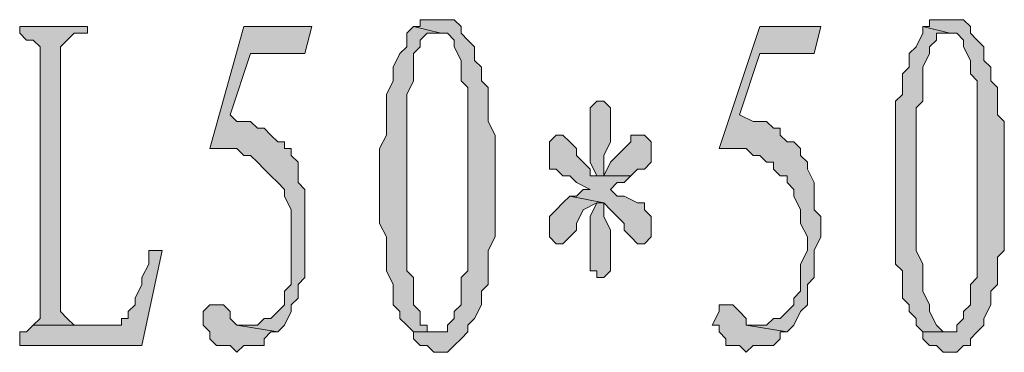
# Model space of a CAD drawing. Extents: x 566443 to 590371, y 3845226 to 3876576.
# Tile 199 of 221: x 586739.92 to 586746.06, y 3853964.23 to 3853966.31. Entities that reach past the tile are written whole.
import ezdxf

# ---------------------------------------------------------------- set-up
doc = ezdxf.new("R2010")
doc.units = 0
doc.layers.add('C00-00-00', color=7, linetype='CONTINUOUS')

msp = doc.modelspace()

# ---------------------------------------------------------------- hatches: boundary and pattern name
at = {"layer": 'C00-00-00'}
h = msp.add_hatch(color=256, dxfattribs=at)
h.dxf.hatch_style = 2
h.paths.add_polyline_path([(586740.3412, 3853966.2636), (586739.9179, 3853966.2636), (586739.9179, 3853966.2213), (586739.9602, 3853966.1789), (586740.0026, 3853966.1789), (586740.0449, 3853966.1366), (586740.0449, 3853964.4433), (586740.0026, 3853964.4009), (586740.3412, 3853964.4009), (586740.2566, 3853964.4009), (586740.2142, 3853964.4433), (586740.1719, 3853964.4856), (586740.1719, 3853966.1366), (586740.2142, 3853966.1789), (586740.2566, 3853966.2213), (586740.3412, 3853966.2213)])
h = msp.add_hatch(color=256, dxfattribs=at)
h.dxf.hatch_style = 2
h.paths.add_polyline_path([(586741.7382, 3853966.2636), (586741.3149, 3853966.2636), (586741.1032, 3853965.5016), (586741.2726, 3853965.5016), (586741.3149, 3853965.4593), (586741.3572, 3853965.4593), (586741.3996, 3853965.4169), (586741.4419, 3853965.3746), (586741.4842, 3853965.3323), (586741.5266, 3853965.2899), (586741.5689, 3853965.2476), (586741.5689, 3853965.2053), (586741.6112, 3853965.1206), (586741.6112, 3853964.6549), (586741.5689, 3853964.6126), (586741.5689, 3853964.5279), (586741.5266, 3853964.4856), (586741.4842, 3853964.4433), (586741.4419, 3853964.4433), (586741.3996, 3853964.4009), (586741.2726, 3853964.4009), (586741.5266, 3853964.3586), (586741.5689, 3853964.4009), (586741.6112, 3853964.4856), (586741.6112, 3853964.5279), (586741.6536, 3853964.5703), (586741.6536, 3853964.6549), (586741.6959, 3853964.6973), (586741.6959, 3853965.2476), (586741.6536, 3853965.2899), (586741.6536, 3853965.4169), (586741.6112, 3853965.4593), (586741.6112, 3853965.5016), (586741.5689, 3853965.5016), (586741.5689, 3853965.5439), (586741.5266, 3853965.5439), (586741.4842, 3853965.5863), (586741.4419, 3853965.6286), (586741.3996, 3853965.6286), (586741.3572, 3853965.6709), (586741.2726, 3853965.6709), (586741.2302, 3853965.7133), (586741.3572, 3853966.0943), (586741.6959, 3853966.0943)])
h = msp.add_hatch(color=256, dxfattribs=at)
h.dxf.hatch_style = 2
h.paths.add_polyline_path([(586742.3732, 3853966.2636), (586742.3309, 3853966.2213), (586742.3309, 3853966.1366), (586742.2886, 3853966.0943), (586742.2462, 3853966.0096), (586742.2462, 3853965.9249), (586742.2039, 3853965.8403), (586742.2039, 3853965.5863), (586742.1616, 3853965.5016), (586742.1616, 3853965.0359), (586742.2039, 3853964.9513), (586742.2039, 3853964.7819), (586742.2039, 3853964.7396), (586742.2462, 3853964.6549), (586742.2462, 3853964.5279), (586742.2886, 3853964.4856), (586742.2886, 3853964.4433), (586742.3309, 3853964.4009), (586742.3732, 3853964.3586), (586742.5002, 3853964.3586), (586742.4579, 3853964.3586), (586742.4579, 3853964.4009), (586742.4156, 3853964.4009), (586742.4156, 3853964.4856), (586742.3732, 3853964.5279), (586742.3732, 3853964.6973), (586742.3309, 3853964.7396), (586742.3309, 3853965.8403), (586742.3732, 3853965.9249), (586742.3732, 3853966.0943), (586742.4156, 3853966.1366), (586742.4156, 3853966.1789), (586742.4579, 3853966.2213), (586742.5426, 3853966.2213)])
h = msp.add_hatch(color=256, dxfattribs=at)
h.dxf.hatch_style = 2
h.paths.add_polyline_path([(586742.5426, 3853966.3059), (586742.4156, 3853966.3059), (586742.4156, 3853966.2636), (586742.3732, 3853966.2636), (586742.5426, 3853966.2213), (586742.5849, 3853966.2213), (586742.6272, 3853966.1789), (586742.6272, 3853966.1366), (586742.6696, 3853966.0519), (586742.6696, 3853965.9249), (586742.7119, 3853965.8826), (586742.7119, 3853965.2899), (586742.7119, 3853965.2476), (586742.7119, 3853964.7396), (586742.6696, 3853964.6973), (586742.6696, 3853964.5279), (586742.6272, 3853964.4856), (586742.6272, 3853964.4433), (586742.5849, 3853964.4009), (586742.5849, 3853964.3586), (586742.5426, 3853964.3586), (586742.3732, 3853964.3586), (586742.3732, 3853964.3163), (586742.4156, 3853964.2739), (586742.4579, 3853964.2739), (586742.5002, 3853964.2316), (586742.5849, 3853964.2316), (586742.6272, 3853964.2739), (586742.6696, 3853964.3163), (586742.7119, 3853964.3586), (586742.7119, 3853964.4009), (586742.7542, 3853964.4433), (586742.7966, 3853964.5279), (586742.7966, 3853964.6126), (586742.8389, 3853964.6549), (586742.8389, 3853964.8666), (586742.8812, 3853964.9513), (586742.8812, 3853965.5863), (586742.8389, 3853965.6709), (586742.8389, 3853965.8826), (586742.7966, 3853965.9249), (586742.7966, 3853966.0096), (586742.7542, 3853966.0519), (586742.7542, 3853966.1366), (586742.7119, 3853966.1789), (586742.6696, 3853966.2213), (586742.6696, 3853966.2636), (586742.6272, 3853966.3059)])
h = msp.add_hatch(color=256, dxfattribs=at)
h.dxf.hatch_style = 2
h.paths.add_polyline_path([(586744.9132, 3853966.2636), (586744.5322, 3853966.2636), (586744.2782, 3853965.5016), (586744.4476, 3853965.5016), (586744.4899, 3853965.4593), (586744.5322, 3853965.4593), (586744.5746, 3853965.4169), (586744.6169, 3853965.4169), (586744.6169, 3853965.3746), (586744.6592, 3853965.3323), (586744.7016, 3853965.3323), (586744.7016, 3853965.2899), (586744.7439, 3853965.2476), (586744.7439, 3853965.2053), (586744.7862, 3853965.1206), (586744.7862, 3853965.0359), (586744.8286, 3853964.9513), (586744.8286, 3853964.8666), (586744.7862, 3853964.7819), (586744.7862, 3853964.6549), (586744.7862, 3853964.6126), (586744.7439, 3853964.5703), (586744.7439, 3853964.5279), (586744.7016, 3853964.4856), (586744.6592, 3853964.4433), (586744.6169, 3853964.4433), (586744.5746, 3853964.4009), (586744.4476, 3853964.4009), (586744.7016, 3853964.3586), (586744.7439, 3853964.4009), (586744.7862, 3853964.4856), (586744.8286, 3853964.5279), (586744.8286, 3853964.6549), (586744.8709, 3853964.6973), (586744.8709, 3853964.8666), (586744.9132, 3853964.9513), (586744.9132, 3853965.0783), (586744.8709, 3853965.1206), (586744.8709, 3853965.2899), (586744.8286, 3853965.3746), (586744.8286, 3853965.4169), (586744.7862, 3853965.4593), (586744.7862, 3853965.5016), (586744.7439, 3853965.5439), (586744.7016, 3853965.5439), (586744.6592, 3853965.5863), (586744.6592, 3853965.6286), (586744.6169, 3853965.6286), (586744.5746, 3853965.6709), (586744.4899, 3853965.6709), (586744.4052, 3853965.7133), (586744.5322, 3853966.0943), (586744.8709, 3853966.0943)])
h = msp.add_hatch(color=256, dxfattribs=at)
h.dxf.hatch_style = 2
h.paths.add_polyline_path([(586745.5482, 3853966.2636), (586745.5482, 3853966.2213), (586745.5059, 3853966.1366), (586745.4636, 3853966.0943), (586745.4636, 3853966.0096), (586745.4212, 3853965.9673), (586745.4212, 3853965.8403), (586745.3789, 3853965.7979), (586745.3789, 3853964.7819), (586745.4212, 3853964.7396), (586745.4212, 3853964.5703), (586745.4636, 3853964.5279), (586745.4636, 3853964.4856), (586745.5059, 3853964.4433), (586745.5059, 3853964.4009), (586745.5482, 3853964.3586), (586745.7176, 3853964.3586), (586745.6752, 3853964.3586), (586745.6329, 3853964.4009), (586745.5906, 3853964.4856), (586745.5906, 3853964.5279), (586745.5482, 3853964.6126), (586745.5482, 3853964.7819), (586745.5059, 3853964.8666), (586745.5059, 3853965.7556), (586745.5482, 3853965.7979), (586745.5482, 3853966.0096), (586745.5906, 3853966.0943), (586745.5906, 3853966.1366), (586745.6329, 3853966.1789), (586745.6329, 3853966.2213), (586745.6752, 3853966.2213), (586745.7176, 3853966.2213)])
h = msp.add_hatch(color=256, dxfattribs=at)
h.dxf.hatch_style = 2
h.paths.add_polyline_path([(586745.7176, 3853966.3059), (586745.5906, 3853966.3059), (586745.5906, 3853966.2636), (586745.5482, 3853966.2636), (586745.7176, 3853966.2213), (586745.7599, 3853966.2213), (586745.8022, 3853966.1789), (586745.8022, 3853966.1366), (586745.8446, 3853966.0519), (586745.8446, 3853965.9673), (586745.8869, 3853965.9249), (586745.8869, 3853965.2899), (586745.8869, 3853965.2476), (586745.8869, 3853964.6973), (586745.8446, 3853964.6549), (586745.8446, 3853964.5279), (586745.8022, 3853964.4856), (586745.8022, 3853964.4433), (586745.7599, 3853964.4009), (586745.7599, 3853964.3586), (586745.7176, 3853964.3586), (586745.5482, 3853964.3586), (586745.5482, 3853964.3163), (586745.5906, 3853964.2739), (586745.6329, 3853964.2739), (586745.6752, 3853964.2316), (586745.7599, 3853964.2316), (586745.8022, 3853964.2739), (586745.8446, 3853964.2739), (586745.8446, 3853964.3163), (586745.8869, 3853964.3586), (586745.9292, 3853964.4009), (586745.9292, 3853964.4433), (586745.9716, 3853964.5279), (586745.9716, 3853964.6126), (586746.0139, 3853964.6549), (586746.0139, 3853964.8243), (586746.0562, 3853964.8666), (586746.0562, 3853965.6709), (586746.0139, 3853965.7133), (586746.0139, 3853965.8826), (586745.9716, 3853965.9249), (586745.9716, 3853966.0096), (586745.9292, 3853966.0519), (586745.9292, 3853966.1366), (586745.8869, 3853966.1789), (586745.8446, 3853966.2213), (586745.8446, 3853966.2636), (586745.8022, 3853966.3059)])
h = msp.add_hatch(color=256, dxfattribs=at)
h.dxf.hatch_style = 2
h.paths.add_polyline_path([(586743.5162, 3853965.7979), (586743.4739, 3853965.7556), (586743.4739, 3853965.4169), (586743.5162, 3853965.3323), (586743.5586, 3853965.3323), (586743.5586, 3853965.4169), (586743.5586, 3853965.4593), (586743.6009, 3853965.5439), (586743.6009, 3853965.7556), (586743.5586, 3853965.7979)])
h = msp.add_hatch(color=256, dxfattribs=at)
h.dxf.hatch_style = 2
h.paths.add_polyline_path([(586743.2622, 3853965.5863), (586743.2199, 3853965.5439), (586743.2199, 3853965.3746), (586743.2622, 3853965.3746), (586743.3046, 3853965.3323), (586743.3469, 3853965.3323), (586743.3892, 3853965.2899), (586743.4739, 3853965.2476), (586743.4316, 3853965.2476), (586743.3892, 3853965.2053), (586743.3469, 3853965.2053), (586743.5586, 3853965.1629), (586743.6009, 3853965.1206), (586743.6432, 3853965.0783), (586743.6856, 3853965.0359), (586743.6856, 3853964.9936), (586743.7279, 3853964.9513), (586743.7702, 3853964.9089), (586743.8126, 3853964.9089), (586743.8549, 3853964.9513), (586743.8549, 3853965.0783), (586743.8126, 3853965.1206), (586743.8126, 3853965.1629), (586743.7702, 3853965.1629), (586743.6856, 3853965.2053), (586743.6432, 3853965.2053), (586743.6009, 3853965.2476), (586743.6432, 3853965.2899), (586743.6856, 3853965.2899), (586743.7279, 3853965.3323), (586743.4739, 3853965.3323), (586743.4739, 3853965.3746), (586743.4316, 3853965.4169), (586743.3892, 3853965.4593), (586743.3892, 3853965.5016), (586743.3469, 3853965.5439), (586743.3046, 3853965.5863)])
h = msp.add_hatch(color=256, dxfattribs=at)
h.dxf.hatch_style = 2
h.paths.add_polyline_path([(586743.7702, 3853965.5863), (586743.7279, 3853965.5863), (586743.7279, 3853965.5439), (586743.6856, 3853965.5016), (586743.6432, 3853965.4593), (586743.6009, 3853965.4169), (586743.5586, 3853965.3323), (586743.5162, 3853965.3323), (586743.7279, 3853965.3323), (586743.7702, 3853965.3746), (586743.8126, 3853965.3746), (586743.8549, 3853965.4169), (586743.8549, 3853965.5439), (586743.8126, 3853965.5863)])
h = msp.add_hatch(color=256, dxfattribs=at)
h.dxf.hatch_style = 2
h.paths.add_polyline_path([(586743.3469, 3853965.2053), (586743.3046, 3853965.1629), (586743.2622, 3853965.1206), (586743.2199, 3853965.0783), (586743.2199, 3853964.9513), (586743.2622, 3853964.9089), (586743.3046, 3853964.9089), (586743.3469, 3853964.9513), (586743.3892, 3853964.9936), (586743.3892, 3853965.0359), (586743.4316, 3853965.1206), (586743.5162, 3853965.1629), (586743.5586, 3853965.1629)])
h = msp.add_hatch(color=256, dxfattribs=at)
h.dxf.hatch_style = 2
h.paths.add_polyline_path([(586743.5586, 3853965.1629), (586743.5162, 3853965.1629), (586743.4739, 3853965.0783), (586743.4739, 3853964.7396), (586743.5162, 3853964.7396), (586743.5162, 3853964.6973), (586743.5586, 3853964.6973), (586743.6009, 3853964.7396), (586743.6009, 3853964.9936), (586743.5586, 3853965.0783)])
h = msp.add_hatch(color=256, dxfattribs=at)
h.dxf.hatch_style = 2
h.paths.add_polyline_path([(586740.8069, 3853964.8666), (586740.7222, 3853964.8666), (586740.7222, 3853964.7819), (586740.6799, 3853964.6973), (586740.6799, 3853964.6549), (586740.6376, 3853964.5703), (586740.6376, 3853964.5279), (586740.5952, 3853964.4856), (586740.5952, 3853964.4433), (586740.5529, 3853964.4433), (586740.5529, 3853964.4009), (586740.5106, 3853964.4009), (586740.0026, 3853964.4009), (586739.9602, 3853964.3586), (586739.9179, 3853964.3586), (586739.9179, 3853964.2739), (586740.6799, 3853964.2739)])
h = msp.add_hatch(color=256, dxfattribs=at)
h.dxf.hatch_style = 2
h.paths.add_polyline_path([(586741.1456, 3853964.5279), (586741.1032, 3853964.5279), (586741.0609, 3853964.4856), (586741.0609, 3853964.4009), (586741.1032, 3853964.3586), (586741.1032, 3853964.3163), (586741.1456, 3853964.2739), (586741.2302, 3853964.2739), (586741.2726, 3853964.2316), (586741.3149, 3853964.2739), (586741.4419, 3853964.2739), (586741.4419, 3853964.3163), (586741.4842, 3853964.3586), (586741.5266, 3853964.3586), (586741.2726, 3853964.4009), (586741.2302, 3853964.4433), (586741.2302, 3853964.4856), (586741.1879, 3853964.5279)])
h = msp.add_hatch(color=256, dxfattribs=at)
h.dxf.hatch_style = 2
h.paths.add_polyline_path([(586744.3206, 3853964.5279), (586744.2782, 3853964.5279), (586744.2782, 3853964.4856), (586744.2359, 3853964.4009), (586744.2782, 3853964.4009), (586744.2782, 3853964.3586), (586744.3206, 3853964.3163), (586744.3206, 3853964.2739), (586744.3629, 3853964.2739), (586744.4052, 3853964.2739), (586744.4476, 3853964.2316), (586744.4899, 3853964.2739), (586744.6169, 3853964.2739), (586744.6592, 3853964.3163), (586744.6592, 3853964.3586), (586744.7016, 3853964.3586), (586744.4476, 3853964.4009), (586744.4476, 3853964.4433), (586744.4052, 3853964.4856), (586744.3629, 3853964.5279)])

# ---------------------------------------------------------------- linework, layer by layer
at = {"layer": 'C00-00-00', "lineweight": 0}
for points in [[(586740.3412, 3853966.2636), (586739.9179, 3853966.2636), (586739.9179, 3853966.2213), (586739.9602, 3853966.1789), (586740.0026, 3853966.1789), (586740.0449, 3853966.1366), (586740.0449, 3853964.4433), (586740.0026, 3853964.4009), (586740.3412, 3853964.4009), (586740.2566, 3853964.4009), (586740.2142, 3853964.4433), (586740.1719, 3853964.4856), (586740.1719, 3853966.1366), (586740.2142, 3853966.1789), (586740.2566, 3853966.2213), (586740.3412, 3853966.2213)], [(586741.7382, 3853966.2636), (586741.3149, 3853966.2636), (586741.1032, 3853965.5016), (586741.2726, 3853965.5016), (586741.3149, 3853965.4593), (586741.3572, 3853965.4593), (586741.3996, 3853965.4169), (586741.4419, 3853965.3746), (586741.4842, 3853965.3323), (586741.5266, 3853965.2899), (586741.5689, 3853965.2476), (586741.5689, 3853965.2053), (586741.6112, 3853965.1206), (586741.6112, 3853964.6549), (586741.5689, 3853964.6126), (586741.5689, 3853964.5279), (586741.5266, 3853964.4856), (586741.4842, 3853964.4433), (586741.4419, 3853964.4433), (586741.3996, 3853964.4009), (586741.2726, 3853964.4009), (586741.5266, 3853964.3586), (586741.5689, 3853964.4009), (586741.6112, 3853964.4856), (586741.6112, 3853964.5279), (586741.6536, 3853964.5703), (586741.6536, 3853964.6549), (586741.6959, 3853964.6973), (586741.6959, 3853965.2476), (586741.6536, 3853965.2899), (586741.6536, 3853965.4169), (586741.6112, 3853965.4593), (586741.6112, 3853965.5016), (586741.5689, 3853965.5016), (586741.5689, 3853965.5439), (586741.5266, 3853965.5439), (586741.4842, 3853965.5863), (586741.4419, 3853965.6286), (586741.3996, 3853965.6286), (586741.3572, 3853965.6709), (586741.2726, 3853965.6709), (586741.2302, 3853965.7133), (586741.3572, 3853966.0943), (586741.6959, 3853966.0943)], [(586742.3732, 3853966.2636), (586742.3309, 3853966.2213), (586742.3309, 3853966.1366), (586742.2886, 3853966.0943), (586742.2462, 3853966.0096), (586742.2462, 3853965.9249), (586742.2039, 3853965.8403), (586742.2039, 3853965.5863), (586742.1616, 3853965.5016), (586742.1616, 3853965.0359), (586742.2039, 3853964.9513), (586742.2039, 3853964.7819), (586742.2039, 3853964.7396), (586742.2462, 3853964.6549), (586742.2462, 3853964.5279), (586742.2886, 3853964.4856), (586742.2886, 3853964.4433), (586742.3309, 3853964.4009), (586742.3732, 3853964.3586), (586742.5002, 3853964.3586), (586742.4579, 3853964.3586), (586742.4579, 3853964.4009), (586742.4156, 3853964.4009), (586742.4156, 3853964.4856), (586742.3732, 3853964.5279), (586742.3732, 3853964.6973), (586742.3309, 3853964.7396), (586742.3309, 3853965.8403), (586742.3732, 3853965.9249), (586742.3732, 3853966.0943), (586742.4156, 3853966.1366), (586742.4156, 3853966.1789), (586742.4579, 3853966.2213), (586742.5426, 3853966.2213)], [(586742.5426, 3853966.3059), (586742.4156, 3853966.3059), (586742.4156, 3853966.2636), (586742.3732, 3853966.2636), (586742.5426, 3853966.2213), (586742.5849, 3853966.2213), (586742.6272, 3853966.1789), (586742.6272, 3853966.1366), (586742.6696, 3853966.0519), (586742.6696, 3853965.9249), (586742.7119, 3853965.8826), (586742.7119, 3853965.2899), (586742.7119, 3853965.2476), (586742.7119, 3853964.7396), (586742.6696, 3853964.6973), (586742.6696, 3853964.5279), (586742.6272, 3853964.4856), (586742.6272, 3853964.4433), (586742.5849, 3853964.4009), (586742.5849, 3853964.3586), (586742.5426, 3853964.3586), (586742.3732, 3853964.3586), (586742.3732, 3853964.3163), (586742.4156, 3853964.2739), (586742.4579, 3853964.2739), (586742.5002, 3853964.2316), (586742.5849, 3853964.2316), (586742.6272, 3853964.2739), (586742.6696, 3853964.3163), (586742.7119, 3853964.3586), (586742.7119, 3853964.4009), (586742.7542, 3853964.4433), (586742.7966, 3853964.5279), (586742.7966, 3853964.6126), (586742.8389, 3853964.6549), (586742.8389, 3853964.8666), (586742.8812, 3853964.9513), (586742.8812, 3853965.5863), (586742.8389, 3853965.6709), (586742.8389, 3853965.8826), (586742.7966, 3853965.9249), (586742.7966, 3853966.0096), (586742.7542, 3853966.0519), (586742.7542, 3853966.1366), (586742.7119, 3853966.1789), (586742.6696, 3853966.2213), (586742.6696, 3853966.2636), (586742.6272, 3853966.3059)], [(586744.9132, 3853966.2636), (586744.5322, 3853966.2636), (586744.2782, 3853965.5016), (586744.4476, 3853965.5016), (586744.4899, 3853965.4593), (586744.5322, 3853965.4593), (586744.5746, 3853965.4169), (586744.6169, 3853965.4169), (586744.6169, 3853965.3746), (586744.6592, 3853965.3323), (586744.7016, 3853965.3323), (586744.7016, 3853965.2899), (586744.7439, 3853965.2476), (586744.7439, 3853965.2053), (586744.7862, 3853965.1206), (586744.7862, 3853965.0359), (586744.8286, 3853964.9513), (586744.8286, 3853964.8666), (586744.7862, 3853964.7819), (586744.7862, 3853964.6549), (586744.7862, 3853964.6126), (586744.7439, 3853964.5703), (586744.7439, 3853964.5279), (586744.7016, 3853964.4856), (586744.6592, 3853964.4433), (586744.6169, 3853964.4433), (586744.5746, 3853964.4009), (586744.4476, 3853964.4009), (586744.7016, 3853964.3586), (586744.7439, 3853964.4009), (586744.7862, 3853964.4856), (586744.8286, 3853964.5279), (586744.8286, 3853964.6549), (586744.8709, 3853964.6973), (586744.8709, 3853964.8666), (586744.9132, 3853964.9513), (586744.9132, 3853965.0783), (586744.8709, 3853965.1206), (586744.8709, 3853965.2899), (586744.8286, 3853965.3746), (586744.8286, 3853965.4169), (586744.7862, 3853965.4593), (586744.7862, 3853965.5016), (586744.7439, 3853965.5439), (586744.7016, 3853965.5439), (586744.6592, 3853965.5863), (586744.6592, 3853965.6286), (586744.6169, 3853965.6286), (586744.5746, 3853965.6709), (586744.4899, 3853965.6709), (586744.4052, 3853965.7133), (586744.5322, 3853966.0943), (586744.8709, 3853966.0943)], [(586745.5482, 3853966.2636), (586745.5482, 3853966.2213), (586745.5059, 3853966.1366), (586745.4636, 3853966.0943), (586745.4636, 3853966.0096), (586745.4212, 3853965.9673), (586745.4212, 3853965.8403), (586745.3789, 3853965.7979), (586745.3789, 3853964.7819), (586745.4212, 3853964.7396), (586745.4212, 3853964.5703), (586745.4636, 3853964.5279), (586745.4636, 3853964.4856), (586745.5059, 3853964.4433), (586745.5059, 3853964.4009), (586745.5482, 3853964.3586), (586745.7176, 3853964.3586), (586745.6752, 3853964.3586), (586745.6329, 3853964.4009), (586745.5906, 3853964.4856), (586745.5906, 3853964.5279), (586745.5482, 3853964.6126), (586745.5482, 3853964.7819), (586745.5059, 3853964.8666), (586745.5059, 3853965.7556), (586745.5482, 3853965.7979), (586745.5482, 3853966.0096), (586745.5906, 3853966.0943), (586745.5906, 3853966.1366), (586745.6329, 3853966.1789), (586745.6329, 3853966.2213), (586745.6752, 3853966.2213), (586745.7176, 3853966.2213)], [(586745.7176, 3853966.3059), (586745.5906, 3853966.3059), (586745.5906, 3853966.2636), (586745.5482, 3853966.2636), (586745.7176, 3853966.2213), (586745.7599, 3853966.2213), (586745.8022, 3853966.1789), (586745.8022, 3853966.1366), (586745.8446, 3853966.0519), (586745.8446, 3853965.9673), (586745.8869, 3853965.9249), (586745.8869, 3853965.2899), (586745.8869, 3853965.2476), (586745.8869, 3853964.6973), (586745.8446, 3853964.6549), (586745.8446, 3853964.5279), (586745.8022, 3853964.4856), (586745.8022, 3853964.4433), (586745.7599, 3853964.4009), (586745.7599, 3853964.3586), (586745.7176, 3853964.3586), (586745.5482, 3853964.3586), (586745.5482, 3853964.3163), (586745.5906, 3853964.2739), (586745.6329, 3853964.2739), (586745.6752, 3853964.2316), (586745.7599, 3853964.2316), (586745.8022, 3853964.2739), (586745.8446, 3853964.2739), (586745.8446, 3853964.3163), (586745.8869, 3853964.3586), (586745.9292, 3853964.4009), (586745.9292, 3853964.4433), (586745.9716, 3853964.5279), (586745.9716, 3853964.6126), (586746.0139, 3853964.6549), (586746.0139, 3853964.8243), (586746.0562, 3853964.8666), (586746.0562, 3853965.6709), (586746.0139, 3853965.7133), (586746.0139, 3853965.8826), (586745.9716, 3853965.9249), (586745.9716, 3853966.0096), (586745.9292, 3853966.0519), (586745.9292, 3853966.1366), (586745.8869, 3853966.1789), (586745.8446, 3853966.2213), (586745.8446, 3853966.2636), (586745.8022, 3853966.3059)], [(586743.5162, 3853965.7979), (586743.4739, 3853965.7556), (586743.4739, 3853965.4169), (586743.5162, 3853965.3323), (586743.5586, 3853965.3323), (586743.5586, 3853965.4169), (586743.5586, 3853965.4593), (586743.6009, 3853965.5439), (586743.6009, 3853965.7556), (586743.5586, 3853965.7979)], [(586743.2622, 3853965.5863), (586743.2199, 3853965.5439), (586743.2199, 3853965.3746), (586743.2622, 3853965.3746), (586743.3046, 3853965.3323), (586743.3469, 3853965.3323), (586743.3892, 3853965.2899), (586743.4739, 3853965.2476), (586743.4316, 3853965.2476), (586743.3892, 3853965.2053), (586743.3469, 3853965.2053), (586743.5586, 3853965.1629), (586743.6009, 3853965.1206), (586743.6432, 3853965.0783), (586743.6856, 3853965.0359), (586743.6856, 3853964.9936), (586743.7279, 3853964.9513), (586743.7702, 3853964.9089), (586743.8126, 3853964.9089), (586743.8549, 3853964.9513), (586743.8549, 3853965.0783), (586743.8126, 3853965.1206), (586743.8126, 3853965.1629), (586743.7702, 3853965.1629), (586743.6856, 3853965.2053), (586743.6432, 3853965.2053), (586743.6009, 3853965.2476), (586743.6432, 3853965.2899), (586743.6856, 3853965.2899), (586743.7279, 3853965.3323), (586743.4739, 3853965.3323), (586743.4739, 3853965.3746), (586743.4316, 3853965.4169), (586743.3892, 3853965.4593), (586743.3892, 3853965.5016), (586743.3469, 3853965.5439), (586743.3046, 3853965.5863)], [(586743.7702, 3853965.5863), (586743.7279, 3853965.5863), (586743.7279, 3853965.5439), (586743.6856, 3853965.5016), (586743.6432, 3853965.4593), (586743.6009, 3853965.4169), (586743.5586, 3853965.3323), (586743.5162, 3853965.3323), (586743.7279, 3853965.3323), (586743.7702, 3853965.3746), (586743.8126, 3853965.3746), (586743.8549, 3853965.4169), (586743.8549, 3853965.5439), (586743.8126, 3853965.5863)], [(586743.3469, 3853965.2053), (586743.3046, 3853965.1629), (586743.2622, 3853965.1206), (586743.2199, 3853965.0783), (586743.2199, 3853964.9513), (586743.2622, 3853964.9089), (586743.3046, 3853964.9089), (586743.3469, 3853964.9513), (586743.3892, 3853964.9936), (586743.3892, 3853965.0359), (586743.4316, 3853965.1206), (586743.5162, 3853965.1629), (586743.5586, 3853965.1629)], [(586743.5586, 3853965.1629), (586743.5162, 3853965.1629), (586743.4739, 3853965.0783), (586743.4739, 3853964.7396), (586743.5162, 3853964.7396), (586743.5162, 3853964.6973), (586743.5586, 3853964.6973), (586743.6009, 3853964.7396), (586743.6009, 3853964.9936), (586743.5586, 3853965.0783)], [(586740.8069, 3853964.8666), (586740.7222, 3853964.8666), (586740.7222, 3853964.7819), (586740.6799, 3853964.6973), (586740.6799, 3853964.6549), (586740.6376, 3853964.5703), (586740.6376, 3853964.5279), (586740.5952, 3853964.4856), (586740.5952, 3853964.4433), (586740.5529, 3853964.4433), (586740.5529, 3853964.4009), (586740.5106, 3853964.4009), (586740.0026, 3853964.4009), (586739.9602, 3853964.3586), (586739.9179, 3853964.3586), (586739.9179, 3853964.2739), (586740.6799, 3853964.2739)], [(586741.1456, 3853964.5279), (586741.1032, 3853964.5279), (586741.0609, 3853964.4856), (586741.0609, 3853964.4009), (586741.1032, 3853964.3586), (586741.1032, 3853964.3163), (586741.1456, 3853964.2739), (586741.2302, 3853964.2739), (586741.2726, 3853964.2316), (586741.3149, 3853964.2739), (586741.4419, 3853964.2739), (586741.4419, 3853964.3163), (586741.4842, 3853964.3586), (586741.5266, 3853964.3586), (586741.2726, 3853964.4009), (586741.2302, 3853964.4433), (586741.2302, 3853964.4856), (586741.1879, 3853964.5279)], [(586744.3206, 3853964.5279), (586744.2782, 3853964.5279), (586744.2782, 3853964.4856), (586744.2359, 3853964.4009), (586744.2782, 3853964.4009), (586744.2782, 3853964.3586), (586744.3206, 3853964.3163), (586744.3206, 3853964.2739), (586744.3629, 3853964.2739), (586744.4052, 3853964.2739), (586744.4476, 3853964.2316), (586744.4899, 3853964.2739), (586744.6169, 3853964.2739), (586744.6592, 3853964.3163), (586744.6592, 3853964.3586), (586744.7016, 3853964.3586), (586744.4476, 3853964.4009), (586744.4476, 3853964.4433), (586744.4052, 3853964.4856), (586744.3629, 3853964.5279)]]:
    msp.add_lwpolyline(points, close=True, dxfattribs=at)

doc.saveas('drawing.dxf')
